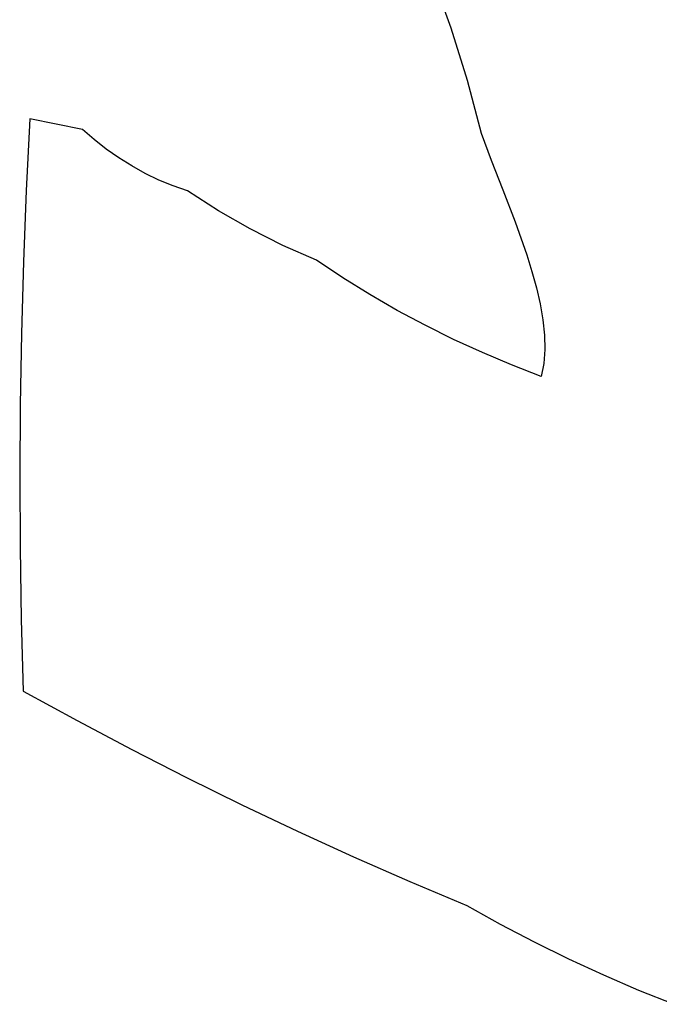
# Model space of a CAD drawing. Header units: inches. Extents: x 36.3 to 71.4, y 17.4 to 61.7.
# Tile 54 of 80: x 36.5 to 38.8, y 47 to 50.5. Entities that reach past the tile are written whole.
import ezdxf

# ---------------------------------------------------------------- set-up
doc = ezdxf.new("R2010")
doc.units = ezdxf.units.IN
doc.layers.add('SURFACES_FOR_SKETCHUP', color=7, linetype='Continuous')

msp = doc.modelspace()

# ---------------------------------------------------------------- linework, layer by layer
at = {"layer": 'SURFACES_FOR_SKETCHUP'}
for points, invisible_edges in [([(38.0619, 50.4748), (39.5091, 50.9689), (37.9967, 50.658)], 3), ([(39.5091, 50.9689), (38.0619, 50.4748), (39.5309, 50.8614)], 3), ([(38.1197, 50.289), (39.5309, 50.8614), (38.0619, 50.4748)], 3), ([(38.1701, 50.1011), (39.5309, 50.8614), (38.1197, 50.289)], 3), ([(38.2052, 50.0062), (39.5309, 50.8614), (38.1701, 50.1011)], 3), ([(38.2467, 49.9004), (39.5309, 50.8614), (38.2052, 50.0062)], 3), ([(38.2903, 49.7872), (39.5309, 50.8614), (38.2467, 49.9004)], 3), ([(39.5309, 50.8614), (38.2903, 49.7872), (39.7415, 50.6788)], 11), ([(38.3314, 49.6702), (39.7415, 50.6788), (38.2903, 49.7872)], 3), ([(38.3497, 49.6116), (39.7415, 50.6788), (38.3314, 49.6702)], 3), ([(39.7415, 50.6788), (38.3497, 49.6116), (39.906, 49.1607)], 11), ([(36.5694, 50.1521), (36.5566, 49.8988), (36.7569, 50.1148)], 2), ([(36.7977, 50.0787), (36.7569, 50.1148), (36.5566, 49.8988)], 10), ([(36.8404, 50.045), (36.7977, 50.0787), (36.5566, 49.8988)], 10), ([(36.8848, 50.0138), (36.8404, 50.045), (36.5566, 49.8988)], 10), ([(36.5566, 49.8988), (36.5467, 49.6453), (36.9308, 49.9851)], 10), ([(36.9308, 49.9851), (36.5467, 49.6453), (36.9783, 49.9589)], 3), ([(36.9308, 49.9851), (36.8848, 50.0138), (36.5566, 49.8988)], 10), ([(36.9783, 49.9589), (36.5467, 49.6453), (37.0272, 49.9354)], 3), ([(36.5467, 49.6453), (36.5396, 49.3918), (37.0774, 49.9146)], 10), ([(37.2383, 49.8267), (37.0774, 49.9146), (36.5396, 49.3918)], 11), ([(37.0272, 49.9354), (36.5467, 49.6453), (37.0774, 49.9146)], 3), ([(37.2383, 49.8267), (37.1288, 49.8966), (37.0774, 49.9146)], 8), ([(37.2383, 49.8267), (36.5396, 49.3918), (37.3511, 49.7623)], 3), ([(37.3511, 49.7623), (36.5353, 49.1383), (37.4668, 49.7036)], 3), ([(36.5353, 49.1383), (37.3511, 49.7623), (36.5396, 49.3918)], 3), ([(37.4668, 49.7036), (36.5353, 49.1383), (37.5855, 49.6507)], 3), ([(37.6793, 49.5886), (37.5855, 49.6507), (36.5353, 49.1383)], 10), ([(38.3657, 49.5533), (39.906, 49.1607), (38.3497, 49.6116)], 3), ([(37.6793, 49.5886), (36.5338, 48.8847), (37.7748, 49.5295)], 3), ([(36.5338, 48.8847), (37.6793, 49.5886), (36.5353, 49.1383)], 3), ([(36.5351, 48.6311), (37.7748, 49.5295), (36.5338, 48.8847)], 3), ([(37.7748, 49.5295), (36.5351, 48.6311), (37.8722, 49.4734)], 3), ([(39.906, 49.1607), (38.3657, 49.5533), (39.7834, 49.0509)], 3), ([(38.3788, 49.496), (39.7834, 49.0509), (38.3657, 49.5533)], 3), ([(38.3885, 49.4401), (39.7834, 49.0509), (38.3788, 49.496)], 3), ([(37.1254, 47.8176), (37.8722, 49.4734), (36.5351, 48.6311)], 11), ([(37.8722, 49.4734), (37.1254, 47.8176), (37.9711, 49.4203)], 3), ([(38.3943, 49.3859), (39.666, 48.9355), (38.3885, 49.4401)], 3), ([(39.7834, 49.0509), (38.3885, 49.4401), (39.666, 48.9355)], 3), ([(37.9711, 49.4203), (37.1254, 47.8176), (38.0717, 49.3703)], 3), ([(37.3213, 47.7211), (38.0717, 49.3703), (37.1254, 47.8176)], 3), ([(38.0717, 49.3703), (37.3213, 47.7211), (38.1738, 49.3234)], 3), ([(38.3955, 49.3341), (39.666, 48.9355), (38.3943, 49.3859)], 3), ([(37.3213, 47.7211), (37.5186, 47.6275), (38.1738, 49.3234)], 10), ([(38.2773, 49.2797), (38.1738, 49.3234), (37.5186, 47.6275)], 10), ([(38.3917, 49.285), (39.666, 48.9355), (38.3955, 49.3341)], 3), ([(38.3822, 49.2392), (39.666, 48.9355), (38.3917, 49.285)], 3), ([(37.5186, 47.6275), (37.7173, 47.5367), (38.2773, 49.2797)], 10), ([(38.3822, 49.2392), (38.2773, 49.2797), (37.7173, 47.5367)], 10), ([(37.7173, 47.5367), (37.9172, 47.4488), (38.3822, 49.2392)], 10), ([(38.3822, 49.2392), (37.9172, 47.4488), (39.1114, 47.7484)], 11), ([(39.3202, 48.4667), (38.3822, 49.2392), (39.1114, 47.7484)], 3), ([(39.3202, 48.4667), (39.666, 48.9355), (38.3822, 49.2392)], 10), ([(36.5393, 48.3775), (36.9309, 47.9169), (36.5351, 48.6311)], 3), ([(37.1254, 47.8176), (36.5351, 48.6311), (36.9309, 47.9169)], 3), ([(36.9309, 47.9169), (36.5393, 48.3775), (36.7378, 48.019)], 3), ([(36.5462, 48.1239), (36.7378, 48.019), (36.5393, 48.3775)], 2), ([(38.1185, 47.3638), (39.1114, 47.7484), (37.9172, 47.4488)], 3), ([(38.1185, 47.3638), (38.2373, 47.2977), (39.1114, 47.7484)], 10), ([(38.3577, 47.2347), (39.1114, 47.7484), (38.2373, 47.2977)], 3), ([(38.4795, 47.1747), (39.1114, 47.7484), (38.3577, 47.2347)], 3), ([(38.4795, 47.1747), (38.6029, 47.1178), (39.1114, 47.7484)], 10), ([(38.6029, 47.1178), (38.7276, 47.0641), (39.1114, 47.7484)], 10), ([(38.7276, 47.0641), (38.8536, 47.0134), (39.1114, 47.7484)], 10)]:
    msp.add_3dface(points, dxfattribs=dict(at, invisible_edges=invisible_edges))

doc.saveas('drawing.dxf')
